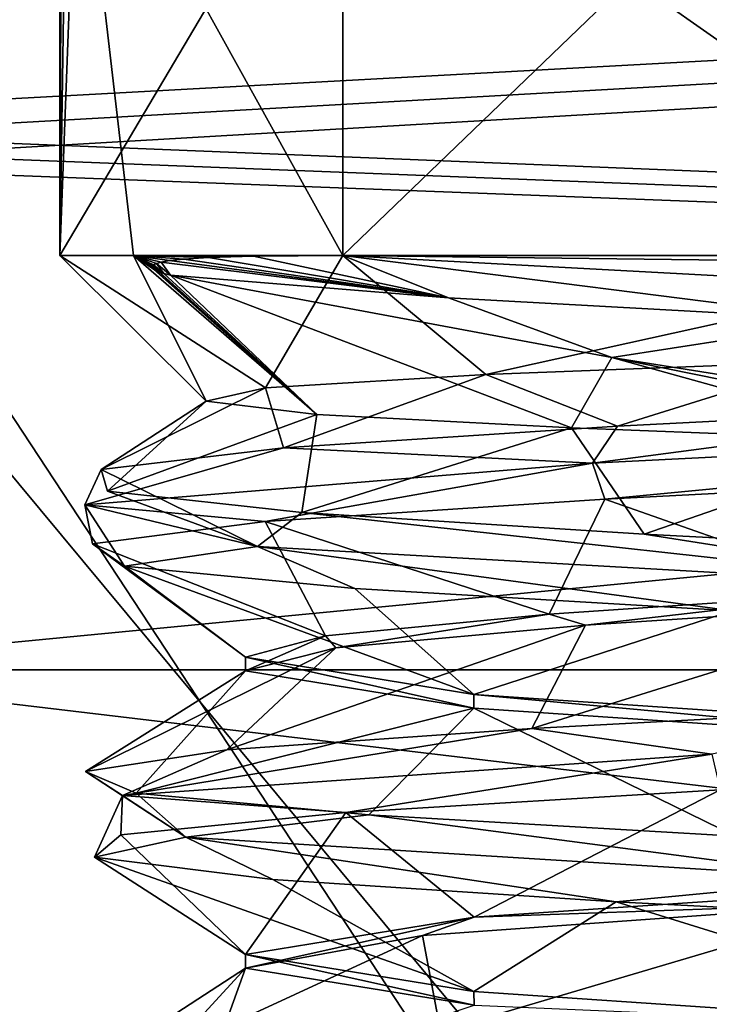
# Model space of a CAD drawing. Header units: millimetres. Extents: x -75 to 0, y -130 to 133.
# Tile 37 of 121: x -70.71 to -68.85, y -22.52 to -19.87. Entities that reach past the tile are written whole.
import ezdxf

# ---------------------------------------------------------------- set-up
doc = ezdxf.new("R2010")
doc.units = ezdxf.units.MM
doc.header["$LTSCALE"] = 65.185185
for name, color, linetype in [('1104', 7, 'CONTINUOUS'), ('1105', 7, 'CONTINUOUS'), ('1319', 7, 'CONTINUOUS'), ('1320', 7, 'CONTINUOUS'), ('1321', 7, 'CONTINUOUS'), ('1323', 7, 'CONTINUOUS'), ('1337', 7, 'CONTINUOUS'), ('1338', 7, 'CONTINUOUS'), ('1339', 7, 'CONTINUOUS'), ('1340', 7, 'CONTINUOUS'), ('1451', 7, 'CONTINUOUS'), ('1461', 7, 'CONTINUOUS'), ('944', 7, 'CONTINUOUS'), ('946', 7, 'CONTINUOUS'), ('972', 7, 'CONTINUOUS'), ('973', 7, 'CONTINUOUS'), ('974', 7, 'CONTINUOUS'), ('977', 7, 'CONTINUOUS')]:
    doc.layers.add(name, color=color, linetype=linetype)

msp = doc.modelspace()

# ---------------------------------------------------------------- linework, layer by layer
at = {"layer": '1104', "linetype": 'CONTINUOUS'}
for points in [[(-72, -20.1471, -16.7888), (-71.75, -20.2012, -16.8525), (-35.5, -18.16, -14.1072), (-72, -20.1471, -16.7888)], [(-72, -19.1105, -15.4799), (-72, -20.1471, -16.7888), (-35.5, -18.16, -14.1072), (-72, -19.1105, -15.4799)], [(-71.75, -20.2012, -16.8525), (-71.5, -20.2555, -16.9161), (-35.5, -18.16, -14.1072), (-71.75, -20.2012, -16.8525)], [(-35.5, -18.16, -14.1072), (-71.5, -20.2555, -16.9161), (-71.5, -21.6152, -18.3848), (-35.5, -18.16, -14.1072)], [(-35.5, -21.6152, -18.3848), (-35.5, -18.16, -14.1072), (-71.5, -21.6152, -18.3848), (-35.5, -21.6152, -18.3848)], [(-35.5, -25.8928, -21.84), (-35.5, -21.6152, -18.3848), (-72, -25.8928, -21.84), (-35.5, -25.8928, -21.84)], [(-72, -25.8928, -21.84), (-35.5, -21.6152, -18.3848), (-72, -24.5201, -20.8895), (-72, -25.8928, -21.84)], [(-72, -24.5201, -20.8895), (-35.5, -21.6152, -18.3848), (-72, -23.2112, -19.8529), (-72, -24.5201, -20.8895)], [(-72, -23.2112, -19.8529), (-35.5, -21.6152, -18.3848), (-71.75, -23.1475, -19.7988), (-72, -23.2112, -19.8529)], [(-71.75, -23.1475, -19.7988), (-35.5, -21.6152, -18.3848), (-71.5, -23.0839, -19.7445), (-71.75, -23.1475, -19.7988)], [(-71.5, -23.0839, -19.7445), (-35.5, -21.6152, -18.3848), (-71.5, -21.6152, -18.3848), (-71.5, -23.0839, -19.7445)]]:
    msp.add_3dface(points, dxfattribs=at)
at = {"layer": '1105', "linetype": 'CONTINUOUS'}
for points in [[(-35.5, -18.16, 14.1072), (-35.5, -21.6152, 18.3848), (-72, -18.16, 14.1072), (-35.5, -18.16, 14.1072)], [(-72, -18.16, 14.1072), (-35.5, -21.6152, 18.3848), (-72, -19.1105, 15.4799), (-72, -18.16, 14.1072)], [(-72, -19.1105, 15.4799), (-35.5, -21.6152, 18.3848), (-72, -20.1471, 16.7888), (-72, -19.1105, 15.4799)], [(-72, -20.1471, 16.7888), (-35.5, -21.6152, 18.3848), (-71.75, -20.2012, 16.8525), (-72, -20.1471, 16.7888)], [(-71.75, -20.2012, 16.8525), (-35.5, -21.6152, 18.3848), (-71.5, -20.2555, 16.9161), (-71.75, -20.2012, 16.8525)], [(-71.5, -20.2555, 16.9161), (-35.5, -21.6152, 18.3848), (-71.5, -21.6152, 18.3848), (-71.5, -20.2555, 16.9161)], [(-35.5, -25.8928, 21.84), (-71.5, -23.0839, 19.7445), (-71.5, -21.6152, 18.3848), (-35.5, -25.8928, 21.84)], [(-35.5, -21.6152, 18.3848), (-35.5, -25.8928, 21.84), (-71.5, -21.6152, 18.3848), (-35.5, -21.6152, 18.3848)]]:
    msp.add_3dface(points, dxfattribs=at)
at = {"layer": '1319', "linetype": 'CONTINUOUS'}
for points in [[(-70.3048, -20.5138, -1.1731), (-70.3273, -20.5177, -1.119), (-69.5536, -20.6135, -2.018), (-70.3048, -20.5138, -1.1731)], [(-70.2666, -20.5097, -1.254), (-70.3048, -20.5138, -1.1731), (-69.5536, -20.6135, -2.018), (-70.2666, -20.5097, -1.254)], [(-70.2, -20.5055, -1.3753), (-70.2666, -20.5097, -1.254), (-69.5536, -20.6135, -2.018), (-70.2, -20.5055, -1.3753)], [(-70.0786, -20.5019, -1.5588), (-70.2, -20.5055, -1.3753), (-69.5536, -20.6135, -2.018), (-70.0786, -20.5019, -1.5588)], [(-69.8385, -20.5, -1.8385), (-70.0786, -20.5019, -1.5588), (-69.5536, -20.6135, -2.018), (-69.8385, -20.5, -1.8385)], [(-67.7585, -20.6118, -2.5888), (-69.8385, -20.5, -1.8385), (-68.4633, -20.6737, -2.5043), (-67.7585, -20.6118, -2.5888)], [(-69.8385, -20.5, -1.8385), (-67.7585, -20.6118, -2.5888), (-68.5102, -20.5163, -2.5328), (-69.8385, -20.5, -1.8385)], [(-68.4633, -20.6737, -2.5043), (-69.8385, -20.5, -1.8385), (-69.5536, -20.6135, -2.018), (-68.4633, -20.6737, -2.5043)], [(-70.3515, -20.5319, -1.0324), (-70.3414, -20.5403, -1.0344), (-70.3511, -20.5281, -1.0425), (-70.3515, -20.5319, -1.0324)], [(-70.3478, -20.5363, -1.0296), (-70.3414, -20.5403, -1.0344), (-70.3515, -20.5319, -1.0324), (-70.3478, -20.5363, -1.0296)], [(-70.3511, -20.5281, -1.0425), (-70.3326, -20.5441, -1.0447), (-70.3477, -20.5247, -1.0585), (-70.3511, -20.5281, -1.0425)], [(-70.3414, -20.5403, -1.0344), (-70.3326, -20.5441, -1.0447), (-70.3511, -20.5281, -1.0425), (-70.3414, -20.5403, -1.0344)], [(-70.3477, -20.5247, -1.0585), (-70.3203, -20.5483, -1.0618), (-70.3404, -20.5213, -1.0827), (-70.3477, -20.5247, -1.0585)], [(-70.3326, -20.5441, -1.0447), (-70.3203, -20.5483, -1.0618), (-70.3477, -20.5247, -1.0585), (-70.3326, -20.5441, -1.0447)], [(-70.3404, -20.5213, -1.0827), (-70.3025, -20.5532, -1.0884), (-70.3273, -20.5177, -1.119), (-70.3404, -20.5213, -1.0827)], [(-70.3203, -20.5483, -1.0618), (-70.3025, -20.5532, -1.0884), (-70.3404, -20.5213, -1.0827), (-70.3203, -20.5483, -1.0618)], [(-70.3273, -20.5177, -1.119), (-70.3025, -20.5532, -1.0884), (-69.5536, -20.6135, -2.018), (-70.3273, -20.5177, -1.119)], [(-66.9556, -20.9474, 2.381), (-69.166, -21.0592, 2.3239), (-67.9739, -20.9017, 2.5467), (-66.9556, -20.9474, 2.381)], [(-67.9739, -20.9017, 2.5467), (-69.166, -21.0592, 2.3239), (-69.0984, -20.9598, 2.2977), (-67.9739, -20.9017, 2.5467)], [(-69.0984, -20.9598, 2.2977), (-69.166, -21.0592, 2.3239), (-69.9983, -21.0179, 1.5789), (-69.0984, -20.9598, 2.2977)], [(-69.166, -21.0592, 2.3239), (-66.9556, -20.9474, 2.381), (-69.1323, -21.1556, 2.2813), (-69.166, -21.0592, 2.3239)], [(-69.1323, -21.1556, 2.2813), (-66.9556, -20.9474, 2.381), (-67.9683, -21.0954, 2.5466), (-69.1323, -21.1556, 2.2813)], [(-69.166, -21.0592, 2.3239), (-70.5331, -21.1711, 0.586), (-69.9983, -21.0179, 1.5789), (-69.166, -21.0592, 2.3239)], [(-69.9983, -21.0179, 1.5789), (-70.5331, -21.1711, 0.586), (-70.4895, -21.076, 0.5372), (-69.9983, -21.0179, 1.5789)], [(-70.5331, -21.1711, 0.586), (-69.166, -21.0592, 2.3239), (-70.0474, -21.2159, 1.5147), (-70.5331, -21.1711, 0.586)], [(-70.0474, -21.2159, 1.5147), (-69.166, -21.0592, 2.3239), (-69.1323, -21.1556, 2.2813), (-70.0474, -21.2159, 1.5147)], [(-70.5331, -21.1711, 0.586), (-70.0682, -21.2829, -1.5757), (-70.4895, -21.076, 0.5372), (-70.5331, -21.1711, 0.586)], [(-70.4895, -21.076, 0.5372), (-70.0682, -21.2829, -1.5757), (-70.4716, -21.134, -0.6144), (-70.4895, -21.076, 0.5372)], [(-70.4716, -21.134, -0.6144), (-70.0682, -21.2829, -1.5757), (-69.9482, -21.1921, -1.6404), (-70.4716, -21.134, -0.6144)], [(-70.0682, -21.2829, -1.5757), (-70.5331, -21.1711, 0.586), (-70.4259, -21.3364, -0.7754), (-70.0682, -21.2829, -1.5757)], [(-70.4259, -21.3364, -0.7754), (-70.5331, -21.1711, 0.586), (-70.5127, -21.2761, 0.4152), (-70.4259, -21.3364, -0.7754)], [(-70.5127, -21.2761, 0.4152), (-70.5331, -21.1711, 0.586), (-70.0474, -21.2159, 1.5147), (-70.5127, -21.2761, 0.4152)], [(-70.0682, -21.2829, -1.5757), (-68.1074, -21.3947, -2.5978), (-69.9482, -21.1921, -1.6404), (-70.0682, -21.2829, -1.5757)], [(-69.9482, -21.1921, -1.6404), (-68.1074, -21.3947, -2.5978), (-69.0263, -21.2502, -2.3308), (-69.9482, -21.1921, -1.6404)], [(-69.0263, -21.2502, -2.3308), (-68.1074, -21.3947, -2.5978), (-67.8946, -21.3083, -2.5446), (-69.0263, -21.2502, -2.3308)], [(-69.806, -21.3966, -1.7957), (-70.0682, -21.2829, -1.5757), (-70.4259, -21.3364, -0.7754), (-69.806, -21.3966, -1.7957)], [(-68.1074, -21.3947, -2.5978), (-70.0682, -21.2829, -1.5757), (-68.7893, -21.4569, -2.4214), (-68.1074, -21.3947, -2.5978)], [(-68.7893, -21.4569, -2.4214), (-70.0682, -21.2829, -1.5757), (-69.806, -21.3966, -1.7957), (-68.7893, -21.4569, -2.4214)], [(-68.2366, -21.7149, 2.5358), (-68.8442, -21.8421, 2.4591), (-69.3295, -21.7729, 2.1722), (-68.2366, -21.7149, 2.5358)], [(-68.8442, -21.8421, 2.4591), (-70.4318, -21.9539, 0.92), (-69.3295, -21.7729, 2.1722), (-68.8442, -21.8421, 2.4591)], [(-69.3295, -21.7729, 2.1722), (-70.4318, -21.9539, 0.92), (-70.1505, -21.831, 1.3644), (-69.3295, -21.7729, 2.1722)], [(-70.1505, -21.831, 1.3644), (-70.4318, -21.9539, 0.92), (-70.5316, -21.8891, 0.2776), (-70.1505, -21.831, 1.3644)], [(-70.4318, -21.9539, 0.92), (-68.8442, -21.8421, 2.4591), (-69.8299, -21.9991, 1.7713), (-70.4318, -21.9539, 0.92)], [(-69.8299, -21.9991, 1.7713), (-68.8442, -21.8421, 2.4591), (-68.8217, -21.9388, 2.4106), (-69.8299, -21.9991, 1.7713)], [(-70.4318, -21.9539, 0.92), (-70.2606, -22.0658, -1.2845), (-70.5316, -21.8891, 0.2776), (-70.4318, -21.9539, 0.92)], [(-70.5316, -21.8891, 0.2776), (-70.2606, -22.0658, -1.2845), (-70.395, -21.9472, -0.866), (-70.5316, -21.8891, 0.2776)], [(-70.2606, -22.0658, -1.2845), (-70.4318, -21.9539, 0.92), (-70.5069, -22.1196, -0.4489), (-70.2606, -22.0658, -1.2845)], [(-70.5069, -22.1196, -0.4489), (-70.4318, -21.9539, 0.92), (-70.4361, -22.0593, 0.7428), (-70.5069, -22.1196, -0.4489)], [(-70.4361, -22.0593, 0.7428), (-70.4318, -21.9539, 0.92), (-69.8299, -21.9991, 1.7713), (-70.4361, -22.0593, 0.7428)], [(-70.395, -21.9472, -0.866), (-70.2606, -22.0658, -1.2845), (-69.7686, -22.0053, -1.8325), (-70.395, -21.9472, -0.866)], [(-70.2606, -22.0658, -1.2845), (-68.4544, -22.1776, -2.56), (-69.7686, -22.0053, -1.8325), (-70.2606, -22.0658, -1.2845)], [(-69.7686, -22.0053, -1.8325), (-68.4544, -22.1776, -2.56), (-68.7805, -22.0634, -2.4242), (-69.7686, -22.0053, -1.8325)], [(-70.0269, -22.1798, -1.542), (-70.2606, -22.0658, -1.2845), (-70.5069, -22.1196, -0.4489), (-70.0269, -22.1798, -1.542)], [(-68.4544, -22.1776, -2.56), (-70.2606, -22.0658, -1.2845), (-69.1016, -22.24, -2.2962), (-68.4544, -22.1776, -2.56)], [(-69.1016, -22.24, -2.2962), (-70.2606, -22.0658, -1.2845), (-70.0269, -22.1798, -1.542), (-69.1016, -22.24, -2.2962)], [(-67.9341, -22.3003, -2.5459), (-68.4544, -22.1776, -2.56), (-69.1016, -22.24, -2.2962), (-67.9341, -22.3003, -2.5459)]]:
    msp.add_3dface(points, dxfattribs=at)
at = {"layer": '1320', "linetype": 'CONTINUOUS'}
for points in [[(-68.5397, -20.7852, 2.251), (-69.0984, -20.9598, 2.2977), (-69.4528, -20.8206, 1.7564), (-68.5397, -20.7852, 2.251)], [(-67.9739, -20.9017, 2.5467), (-69.0984, -20.9598, 2.2977), (-68.5397, -20.7852, 2.251), (-67.9739, -20.9017, 2.5467)], [(-69.4528, -20.8206, 1.7564), (-69.9983, -21.0179, 1.5789), (-70.0468, -20.8562, 0.9194), (-69.4528, -20.8206, 1.7564)], [(-69.0984, -20.9598, 2.2977), (-69.9983, -21.0179, 1.5789), (-69.4528, -20.8206, 1.7564), (-69.0984, -20.9598, 2.2977)], [(-69.9983, -21.0179, 1.5789), (-70.4895, -21.076, 0.5372), (-70.0468, -20.8562, 0.9194), (-69.9983, -21.0179, 1.5789)], [(-70.0468, -20.8562, 0.9194), (-70.4895, -21.076, 0.5372), (-70.2065, -20.8919, -0.082), (-70.0468, -20.8562, 0.9194)], [(-70.4895, -21.076, 0.5372), (-70.4716, -21.134, -0.6144), (-70.2065, -20.8919, -0.082), (-70.4895, -21.076, 0.5372)], [(-70.2065, -20.8919, -0.082), (-70.4716, -21.134, -0.6144), (-69.908, -20.9278, -1.0382), (-70.2065, -20.8919, -0.082)], [(-70.4716, -21.134, -0.6144), (-69.9482, -21.1921, -1.6404), (-69.908, -20.9278, -1.0382), (-70.4716, -21.134, -0.6144)], [(-69.908, -20.9278, -1.0382), (-69.9482, -21.1921, -1.6404), (-69.2226, -20.9638, -1.7517), (-69.908, -20.9278, -1.0382)], [(-69.9482, -21.1921, -1.6404), (-69.0263, -21.2502, -2.3308), (-69.2226, -20.9638, -1.7517), (-69.9482, -21.1921, -1.6404)], [(-69.0263, -21.2502, -2.3308), (-68.302, -21, -2.0782), (-69.2226, -20.9638, -1.7517), (-69.0263, -21.2502, -2.3308)], [(-68.302, -21, -2.0782), (-69.0263, -21.2502, -2.3308), (-67.8946, -21.3083, -2.5446), (-68.302, -21, -2.0782)], [(-69.1848, -21.4947, 1.7339), (-68.2384, -21.4329, 2.0864), (-69.3295, -21.7729, 2.1722), (-69.1848, -21.4947, 1.7339)], [(-68.2384, -21.4329, 2.0864), (-68.2366, -21.7149, 2.5358), (-69.3295, -21.7729, 2.1722), (-68.2384, -21.4329, 2.0864)], [(-69.8572, -21.5565, 0.9803), (-69.1848, -21.4947, 1.7339), (-70.1505, -21.831, 1.3644), (-69.8572, -21.5565, 0.9803)], [(-69.1848, -21.4947, 1.7339), (-69.3295, -21.7729, 2.1722), (-70.1505, -21.831, 1.3644), (-69.1848, -21.4947, 1.7339)], [(-70.1, -21.6184), (-69.8572, -21.5565, 0.9803), (-70.5316, -21.8891, 0.2776), (-70.1, -21.6184)], [(-69.8572, -21.5565, 0.9803), (-70.1505, -21.831, 1.3644), (-70.5316, -21.8891, 0.2776), (-69.8572, -21.5565, 0.9803)], [(-70.1, -21.6184), (-70.5316, -21.8891, 0.2776), (-70.395, -21.9472, -0.866), (-70.1, -21.6184)], [(-69.485, -21.7184, -1.4848), (-70.1, -21.6184), (-70.395, -21.9472, -0.866), (-69.485, -21.7184, -1.4848)], [(-69.485, -21.7184, -1.4848), (-70.395, -21.9472, -0.866), (-69.7686, -22.0053, -1.8325), (-69.485, -21.7184, -1.4848)], [(-69.485, -21.7184, -1.4848), (-69.7686, -22.0053, -1.8325), (-68.7805, -22.0634, -2.4242), (-69.485, -21.7184, -1.4848)], [(-68, -21.8184, -2.1), (-69.485, -21.7184, -1.4848), (-68.7805, -22.0634, -2.4242), (-68, -21.8184, -2.1)]]:
    msp.add_3dface(points, dxfattribs=at)
at = {"layer": '1321', "linetype": 'CONTINUOUS'}
for points in [[(-69.5536, -20.6135, -2.018), (-70.3025, -20.5532, -1.0884), (-69.1136, -20.7742, -2.0419), (-69.5536, -20.6135, -2.018)], [(-68.4633, -20.6737, -2.5043), (-69.5536, -20.6135, -2.018), (-69.1136, -20.7742, -2.0419), (-68.4633, -20.6737, -2.5043)], [(-67.698, -21, -2.0782), (-68.4633, -20.6737, -2.5043), (-69.1136, -20.7742, -2.0419), (-67.698, -21, -2.0782)], [(-68.418, -21.4071, 2.058), (-69.1323, -21.1556, 2.2813), (-67.9683, -21.0954, 2.5466), (-68.418, -21.4071, 2.058)], [(-69.2829, -21.4653, 1.6626), (-70.0474, -21.2159, 1.5147), (-69.1323, -21.1556, 2.2813), (-69.2829, -21.4653, 1.6626)], [(-68.418, -21.4071, 2.058), (-69.2829, -21.4653, 1.6626), (-69.1323, -21.1556, 2.2813), (-68.418, -21.4071, 2.058)], [(-69.8847, -21.5235, 0.9263), (-70.5127, -21.2761, 0.4152), (-70.0474, -21.2159, 1.5147), (-69.8847, -21.5235, 0.9263)], [(-69.2829, -21.4653, 1.6626), (-69.8847, -21.5235, 0.9263), (-70.0474, -21.2159, 1.5147), (-69.2829, -21.4653, 1.6626)], [(-69.8847, -21.5235, 0.9263), (-70.1, -21.5816), (-70.5127, -21.2761, 0.4152), (-69.8847, -21.5235, 0.9263)], [(-70.1, -21.5816), (-70.4259, -21.3364, -0.7754), (-70.5127, -21.2761, 0.4152), (-70.1, -21.5816)], [(-70.1, -21.5816), (-69.485, -21.6816, -1.4848), (-70.4259, -21.3364, -0.7754), (-70.1, -21.5816)], [(-69.485, -21.6816, -1.4848), (-69.806, -21.3966, -1.7957), (-70.4259, -21.3364, -0.7754), (-69.485, -21.6816, -1.4848)], [(-69.485, -21.6816, -1.4848), (-68.7893, -21.4569, -2.4214), (-69.806, -21.3966, -1.7957), (-69.485, -21.6816, -1.4848)], [(-69.485, -21.6816, -1.4848), (-68, -21.7816, -2.1), (-68.7893, -21.4569, -2.4214), (-69.485, -21.6816, -1.4848)], [(-69.8299, -21.9991, 1.7713), (-68.8217, -21.9388, 2.4106), (-69.4849, -22.2816, 1.4849), (-69.8299, -21.9991, 1.7713)], [(-69.4849, -22.2816, 1.4849), (-68.8217, -21.9388, 2.4106), (-68, -22.1816, 2.1), (-69.4849, -22.2816, 1.4849)], [(-70.4361, -22.0593, 0.7428), (-69.8299, -21.9991, 1.7713), (-70.1, -22.3816), (-70.4361, -22.0593, 0.7428)], [(-70.1, -22.3816), (-69.8299, -21.9991, 1.7713), (-69.4849, -22.2816, 1.4849), (-70.1, -22.3816)], [(-70.5069, -22.1196, -0.4489), (-70.4361, -22.0593, 0.7428), (-70.1, -22.3816), (-70.5069, -22.1196, -0.4489)], [(-70.0269, -22.1798, -1.542), (-70.5069, -22.1196, -0.4489), (-69.485, -22.4816, -1.4848), (-70.0269, -22.1798, -1.542)], [(-69.485, -22.4816, -1.4848), (-70.5069, -22.1196, -0.4489), (-70.1, -22.3816), (-69.485, -22.4816, -1.4848)], [(-69.1016, -22.24, -2.2962), (-70.0269, -22.1798, -1.542), (-69.485, -22.4816, -1.4848), (-69.1016, -22.24, -2.2962)], [(-68, -22.5816, -2.1), (-69.1016, -22.24, -2.2962), (-69.485, -22.4816, -1.4848), (-68, -22.5816, -2.1)], [(-67.9341, -22.3003, -2.5459), (-69.1016, -22.24, -2.2962), (-68, -22.5816, -2.1), (-67.9341, -22.3003, -2.5459)]]:
    msp.add_3dface(points, dxfattribs=at)
at = {"layer": '1323', "linetype": 'CONTINUOUS'}
for points in [[(-68.4097, -22.2434, 2.0596), (-69.5751, -22.5879, 2.0013), (-69.6233, -22.3309, 1.3322), (-68.4097, -22.2434, 2.0596)], [(-68.4097, -22.2434, 2.0596), (-68.4969, -22.528, 2.4979), (-69.5751, -22.5879, 2.0013), (-68.4097, -22.2434, 2.0596)], [(-69.5751, -22.5879, 2.0013), (-70.3111, -22.6478, 1.07), (-69.6233, -22.3309, 1.3322), (-69.5751, -22.5879, 2.0013)], [(-69.6233, -22.3309, 1.3322), (-70.3111, -22.6478, 1.07), (-70.1, -22.4184), (-69.6233, -22.3309, 1.3322)], [(-70.3111, -22.6478, 1.07), (-70.5451, -22.7077, -0.0937), (-70.1, -22.4184), (-70.3111, -22.6478, 1.07)], [(-70.5451, -22.7077, -0.0937), (-70.2261, -22.7676, -1.2371), (-70.1, -22.4184), (-70.5451, -22.7077, -0.0937)], [(-70.1, -22.4184), (-70.2261, -22.7676, -1.2371), (-69.4849, -22.5184, -1.4849), (-70.1, -22.4184)]]:
    msp.add_3dface(points, dxfattribs=at)
at = {"layer": '1337', "linetype": 'CONTINUOUS'}
for points in [[(-70.0468, -20.8562, 0.9194), (-70.2065, -20.8919, -0.082), (-70.6, -20.5), (-70.0468, -20.8562, 0.9194)], [(-69.8385, -20.5, 1.8385), (-70.0468, -20.8562, 0.9194), (-70.6, -20.5), (-69.8385, -20.5, 1.8385)], [(-70.6, -20.5), (-70.2065, -20.8919, -0.082), (-70.4021, -20.5, -0.995), (-70.6, -20.5)], [(-70.3478, -20.5363, -1.0296), (-70.3515, -20.5319, -1.0324), (-70.4021, -20.5, -0.995), (-70.3478, -20.5363, -1.0296)], [(-69.908, -20.9278, -1.0382), (-70.3478, -20.5363, -1.0296), (-70.4021, -20.5, -0.995), (-69.908, -20.9278, -1.0382)], [(-70.3515, -20.5319, -1.0324), (-70.3511, -20.5281, -1.0425), (-70.4021, -20.5, -0.995), (-70.3515, -20.5319, -1.0324)], [(-70.3511, -20.5281, -1.0425), (-70.3477, -20.5247, -1.0585), (-70.4021, -20.5, -0.995), (-70.3511, -20.5281, -1.0425)], [(-70.3477, -20.5247, -1.0585), (-70.3404, -20.5213, -1.0827), (-70.4021, -20.5, -0.995), (-70.3477, -20.5247, -1.0585)], [(-70.3404, -20.5213, -1.0827), (-70.3273, -20.5177, -1.119), (-70.4021, -20.5, -0.995), (-70.3404, -20.5213, -1.0827)], [(-70.3273, -20.5177, -1.119), (-70.3048, -20.5138, -1.1731), (-70.4021, -20.5, -0.995), (-70.3273, -20.5177, -1.119)], [(-70.3048, -20.5138, -1.1731), (-70.2666, -20.5097, -1.254), (-70.4021, -20.5, -0.995), (-70.3048, -20.5138, -1.1731)], [(-70.2666, -20.5097, -1.254), (-70.2, -20.5055, -1.3753), (-70.4021, -20.5, -0.995), (-70.2666, -20.5097, -1.254)], [(-70.2, -20.5055, -1.3753), (-70.0786, -20.5019, -1.5588), (-70.4021, -20.5, -0.995), (-70.2, -20.5055, -1.3753)], [(-70.0786, -20.5019, -1.5588), (-69.8385, -20.5, -1.8385), (-70.4021, -20.5, -0.995), (-70.0786, -20.5019, -1.5588)], [(-70.2065, -20.8919, -0.082), (-69.908, -20.9278, -1.0382), (-70.4021, -20.5, -0.995), (-70.2065, -20.8919, -0.082)], [(-69.4528, -20.8206, 1.7564), (-70.0468, -20.8562, 0.9194), (-69.8385, -20.5, 1.8385), (-69.4528, -20.8206, 1.7564)], [(-68, -20.5, 2.6), (-69.4528, -20.8206, 1.7564), (-69.8385, -20.5, 1.8385), (-68, -20.5, 2.6)], [(-68.5397, -20.7852, 2.251), (-69.4528, -20.8206, 1.7564), (-68, -20.5, 2.6), (-68.5397, -20.7852, 2.251)], [(-70.3414, -20.5403, -1.0344), (-70.3478, -20.5363, -1.0296), (-69.908, -20.9278, -1.0382), (-70.3414, -20.5403, -1.0344)], [(-70.3326, -20.5441, -1.0447), (-70.3414, -20.5403, -1.0344), (-69.908, -20.9278, -1.0382), (-70.3326, -20.5441, -1.0447)], [(-70.3203, -20.5483, -1.0618), (-70.3326, -20.5441, -1.0447), (-69.908, -20.9278, -1.0382), (-70.3203, -20.5483, -1.0618)], [(-70.3025, -20.5532, -1.0884), (-70.3203, -20.5483, -1.0618), (-69.908, -20.9278, -1.0382), (-70.3025, -20.5532, -1.0884)], [(-70.3025, -20.5532, -1.0884), (-69.908, -20.9278, -1.0382), (-69.2226, -20.9638, -1.7517), (-70.3025, -20.5532, -1.0884)], [(-70.3025, -20.5532, -1.0884), (-69.2226, -20.9638, -1.7517), (-69.1136, -20.7742, -2.0419), (-70.3025, -20.5532, -1.0884)], [(-69.2226, -20.9638, -1.7517), (-68.302, -21, -2.0782), (-69.1136, -20.7742, -2.0419), (-69.2226, -20.9638, -1.7517)], [(-68.302, -21, -2.0782), (-68, -21, -2.1), (-69.1136, -20.7742, -2.0419), (-68.302, -21, -2.0782)], [(-68, -21, -2.1), (-67.698, -21, -2.0782), (-69.1136, -20.7742, -2.0419), (-68, -21, -2.1)]]:
    msp.add_3dface(points, dxfattribs=at)
at = {"layer": '1338', "linetype": 'CONTINUOUS'}
for points in [[(-70.5515, -19.2121, 0.5), (-70.6, -20.5), (-70.5515, -17.3, 0.5), (-70.5515, -19.2121, 0.5)], [(-70.5515, -17.3, 0.5), (-70.6, -20.5), (-70.5878, -17.3, 0.2512), (-70.5515, -17.3, 0.5)], [(-70.5878, -17.3, 0.2512), (-70.6, -20.5), (-70.6, -17.3), (-70.5878, -17.3, 0.2512)], [(-69.8385, -20.5, 1.8385), (-70.6, -20.5), (-69.8385, -19.2121, 1.8385), (-69.8385, -20.5, 1.8385)], [(-69.8385, -19.2121, 1.8385), (-70.6, -20.5), (-70.5515, -19.2121, 0.5), (-69.8385, -19.2121, 1.8385)], [(-68, -20.5, 2.6), (-69.8385, -20.5, 1.8385), (-68.5, -19.2121, 2.5515), (-68, -20.5, 2.6)], [(-68.5, -19.2121, 2.5515), (-69.8385, -20.5, 1.8385), (-69.8385, -19.2121, 1.8385), (-68.5, -19.2121, 2.5515)]]:
    msp.add_3dface(points, dxfattribs=at)
at = {"layer": '1339', "linetype": 'CONTINUOUS'}
msp.add_3dface([(-69.8385, -20.5, -1.8385), (-68.5102, -20.5163, -2.5328), (-68, -20.5, -2.6), (-69.8385, -20.5, -1.8385)], dxfattribs=at)
at = {"layer": '1340', "linetype": 'CONTINUOUS'}
for points in [[(-70.6, -17.3), (-70.6, -20.5), (-70.5515, -19.2121, -0.5), (-70.6, -17.3)], [(-70.6, -20.5), (-70.4021, -20.5, -0.995), (-70.5515, -19.2121, -0.5), (-70.6, -20.5)], [(-70.4021, -20.5, -0.995), (-69.8385, -20.5, -1.8385), (-70.5515, -19.2121, -0.5), (-70.4021, -20.5, -0.995)], [(-70.5515, -19.2121, -0.5), (-69.8385, -20.5, -1.8385), (-69.8385, -19.2121, -1.8385), (-70.5515, -19.2121, -0.5)], [(-69.8385, -20.5, -1.8385), (-68, -20.5, -2.6), (-69.8385, -19.2121, -1.8385), (-69.8385, -20.5, -1.8385)], [(-69.8385, -19.2121, -1.8385), (-68, -20.5, -2.6), (-68.5, -19.2121, -2.5515), (-69.8385, -19.2121, -1.8385)]]:
    msp.add_3dface(points, dxfattribs=at)
at = {"layer": '1451', "linetype": 'CONTINUOUS'}
for points in [[(-68.4097, -22.2434, 2.0596), (-69.4849, -22.2816, 1.4849), (-68, -22.1816, 2.1), (-68.4097, -22.2434, 2.0596)], [(-69.4849, -22.2816, 1.4849), (-68.4097, -22.2434, 2.0596), (-69.6233, -22.3309, 1.3322), (-69.4849, -22.2816, 1.4849)], [(-70.1, -22.3816), (-69.4849, -22.2816, 1.4849), (-70.1, -22.4184), (-70.1, -22.3816)], [(-69.4849, -22.2816, 1.4849), (-69.6233, -22.3309, 1.3322), (-70.1, -22.4184), (-69.4849, -22.2816, 1.4849)]]:
    msp.add_3dface(points, dxfattribs=at)
at = {"layer": '1461', "linetype": 'CONTINUOUS'}
for points in [[(-69.485, -22.4816, -1.4848), (-70.1, -22.3816), (-69.4849, -22.5184, -1.4849), (-69.485, -22.4816, -1.4848)], [(-70.1, -22.3816), (-70.1, -22.4184), (-69.4849, -22.5184, -1.4849), (-70.1, -22.3816)], [(-68, -22.5816, -2.1), (-69.485, -22.4816, -1.4848), (-69.4849, -22.5184, -1.4849), (-68, -22.5816, -2.1)]]:
    msp.add_3dface(points, dxfattribs=at)
at = {"layer": '944', "linetype": 'CONTINUOUS'}
for points in [[(-74.8, -63.8, -24), (-74.8, -16.2, -24), (-35.2, -63.8, -24), (-74.8, -63.8, -24)], [(-35.2, -63.8, -24), (-74.8, -16.2, -24), (-35.2, -16.2, -24), (-35.2, -63.8, -24)]]:
    msp.add_3dface(points, dxfattribs=at)
at = {"layer": '946', "linetype": 'CONTINUOUS'}
for points in [[(-74.8, -16.2, 24), (-74.8, -63.8, 24), (-35.2, -16.2, 24), (-74.8, -16.2, 24)], [(-35.2, -16.2, 24), (-74.8, -63.8, 24), (-35.2, -63.8, 24), (-35.2, -16.2, 24)]]:
    msp.add_3dface(points, dxfattribs=at)
at = {"layer": '972', "linetype": 'CONTINUOUS'}
for points in [[(-72, -19, -4), (-63.5, -19, -4), (-63.5, -31.9223, -4), (-72, -19, -4)], [(-72, -31.9223, -4), (-72, -19, -4), (-63.5, -31.9223, -4), (-72, -31.9223, -4)]]:
    msp.add_3dface(points, dxfattribs=at)
at = {"layer": '973', "linetype": 'CONTINUOUS'}
for points in [[(-72, -31.9223, 4), (-63.5, -31.9223, 4), (-63.5, -19, 4), (-72, -31.9223, 4)], [(-72, -19, 4), (-72, -31.9223, 4), (-63.5, -19, 4), (-72, -19, 4)]]:
    msp.add_3dface(points, dxfattribs=at)
at = {"layer": '974', "linetype": 'CONTINUOUS'}
for points in [[(-68.418, -21.4071, 2.058), (-69.1848, -21.4947, 1.7339), (-69.2829, -21.4653, 1.6626), (-68.418, -21.4071, 2.058)], [(-68.2384, -21.4329, 2.0864), (-69.1848, -21.4947, 1.7339), (-68.418, -21.4071, 2.058), (-68.2384, -21.4329, 2.0864)], [(-69.2829, -21.4653, 1.6626), (-69.8572, -21.5565, 0.9803), (-69.8847, -21.5235, 0.9263), (-69.2829, -21.4653, 1.6626)], [(-69.1848, -21.4947, 1.7339), (-69.8572, -21.5565, 0.9803), (-69.2829, -21.4653, 1.6626), (-69.1848, -21.4947, 1.7339)], [(-69.8572, -21.5565, 0.9803), (-70.1, -21.6184), (-69.8847, -21.5235, 0.9263), (-69.8572, -21.5565, 0.9803)], [(-69.8847, -21.5235, 0.9263), (-70.1, -21.6184), (-70.1, -21.5816), (-69.8847, -21.5235, 0.9263)]]:
    msp.add_3dface(points, dxfattribs=at)
at = {"layer": '977', "linetype": 'CONTINUOUS'}
for points in [[(-70.1, -21.5816), (-70.1, -21.6184), (-69.485, -21.7184, -1.4848), (-70.1, -21.5816)], [(-69.485, -21.6816, -1.4848), (-70.1, -21.5816), (-69.485, -21.7184, -1.4848), (-69.485, -21.6816, -1.4848)], [(-68, -21.7816, -2.1), (-69.485, -21.6816, -1.4848), (-68, -21.8184, -2.1), (-68, -21.7816, -2.1)], [(-68, -21.8184, -2.1), (-69.485, -21.6816, -1.4848), (-69.485, -21.7184, -1.4848), (-68, -21.8184, -2.1)]]:
    msp.add_3dface(points, dxfattribs=at)

doc.saveas('drawing.dxf')
